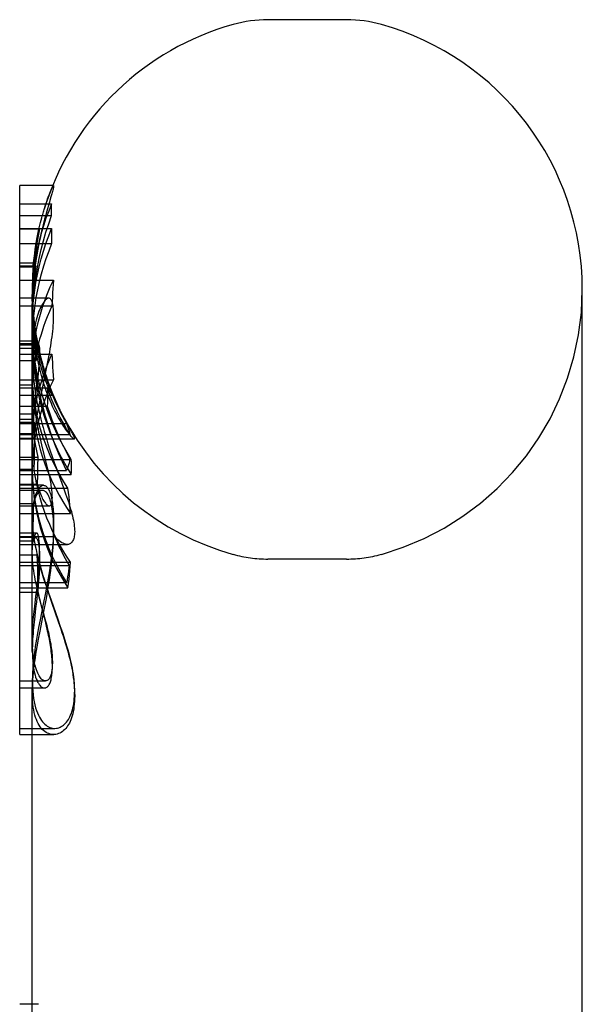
# Model space of a CAD drawing. Header units: inches. Extents: x 0 to 256, y 0 to 165.
# Tile 73 of 88: x 145.191 to 145.817, y 119.858 to 120.954. Entities that reach past the tile are written whole.
import ezdxf

# ---------------------------------------------------------------- set-up
doc = ezdxf.new("R2010")
doc.units = ezdxf.units.IN
doc.header["$LTSCALE"] = 14.05744
doc.header["$MEASUREMENT"] = 0
doc.linetypes.add('HIDDEN', pattern=[0.2, 0.1, -0.1])
doc.layers.get('0').update_dxf_attribs({"linetype": 'CONTINUOUS'})
doc.layers.add('DEFAULT_2', color=8, linetype='HIDDEN')

msp = doc.modelspace()

# ---------------------------------------------------------------- linework, layer by layer
at = {"color": 7, "linetype": 'Continuous'}
for p, q in [((145.5551, 120.9535), (145.4677, 120.9535)), ((145.1914, 120.1584), (145.1914, 120.769)), ((145.2281, 120.769), (145.1914, 120.769)), ((145.1914, 120.7487), (145.227, 120.7487)), ((145.1914, 120.7358), (145.227, 120.7358)), ((145.8174, 118.6785), (145.8174, 120.6535)), ((145.2237, 120.6436), (145.1914, 120.6436)), ((145.222, 120.5692), (145.2235, 120.5767)), ((145.2198, 120.5581), (145.222, 120.5692)), ((145.2168, 120.5434), (145.2198, 120.5581)), ((145.2145, 120.5322), (145.2168, 120.5434)), ((145.213, 120.5246), (145.2145, 120.5322)), ((145.1914, 120.4879), (145.2073, 120.4879)), ((145.2054, 120.43), (145.2054, 120.4879)), ((145.1914, 120.4537), (145.2055, 120.4537)), ((145.2165, 120.43), (145.1914, 120.43)), ((145.2169, 120.43), (145.2165, 120.43)), ((145.2207, 120.308), (145.2222, 120.3164)), ((145.2183, 120.2954), (145.2207, 120.308)), ((145.2141, 120.2732), (145.2183, 120.2954)), ((145.2125, 120.2645), (145.2141, 120.2732)), ((145.2109, 120.2561), (145.2125, 120.2645)), ((145.2054, 119.8489), (145.2054, 120.206)), ((145.1914, 120.1584), (145.2054, 120.1584)), ((145.2054, 119.8583), (145.1914, 119.8583))]:
    msp.add_line(p, q, dxfattribs=at)
for points in [[(145.227, 120.7358), (145.2269, 120.738), (145.2269, 120.7401), (145.2269, 120.7423), (145.2269, 120.7444), (145.2269, 120.7466), (145.227, 120.7487)], [(145.2066, 120.6436), (145.2069, 120.6476), (145.208, 120.6578), (145.2094, 120.668), (145.2111, 120.678), (145.2131, 120.6879), (145.2153, 120.6978), (145.2178, 120.7075), (145.2206, 120.7171), (145.2237, 120.7265), (145.227, 120.7358)], [(145.2292, 120.625), (145.2292, 120.6274), (145.2291, 120.6296), (145.229, 120.6317), (145.2288, 120.6337), (145.2286, 120.6355), (145.2283, 120.6371), (145.2279, 120.6385), (145.2275, 120.6397), (145.2271, 120.6408), (145.2266, 120.6416), (145.2261, 120.6423), (145.2256, 120.6429), (145.225, 120.6433), (145.2244, 120.6436), (145.2237, 120.6436)], [(145.2235, 120.5767), (145.2242, 120.5803), (145.2248, 120.5838), (145.2254, 120.5873), (145.226, 120.5907), (145.2265, 120.5941), (145.227, 120.5974), (145.2275, 120.6006), (145.2279, 120.6039), (145.2282, 120.607), (145.2285, 120.6101), (145.2288, 120.6132), (145.229, 120.6162), (145.2291, 120.6192), (145.2292, 120.6221), (145.2292, 120.625)], [(145.2073, 120.4879), (145.2078, 120.4923), (145.2084, 120.4965), (145.209, 120.5007), (145.2096, 120.5048), (145.2102, 120.5089), (145.2109, 120.5129), (145.2116, 120.5168), (145.2123, 120.5207), (145.213, 120.5246)], [(145.2292, 120.3846), (145.2292, 120.388), (145.2292, 120.3914), (145.229, 120.3946), (145.2289, 120.3978), (145.2287, 120.4009), (145.2284, 120.4039), (145.2281, 120.4067), (145.2277, 120.4093), (145.2273, 120.4118), (145.2268, 120.4141), (145.2263, 120.4162), (145.2258, 120.4181), (145.2252, 120.4199), (145.2246, 120.4216), (145.224, 120.4231), (145.2233, 120.4244), (145.2226, 120.4256), (145.2219, 120.4267), (145.2211, 120.4276), (145.2203, 120.4284), (145.2195, 120.429), (145.2187, 120.4295), (145.2178, 120.4298), (145.2169, 120.43)], [(145.2222, 120.3164), (145.2229, 120.3205), (145.2236, 120.3246), (145.2243, 120.3286), (145.2249, 120.3326), (145.2255, 120.3365), (145.226, 120.3403), (145.2265, 120.3441), (145.227, 120.3479), (145.2274, 120.3517), (145.2278, 120.3554), (145.2281, 120.3592), (145.2284, 120.3629), (145.2287, 120.3667), (145.2289, 120.3704), (145.229, 120.374), (145.2292, 120.3776), (145.2292, 120.3812), (145.2292, 120.3846)], [(145.2054, 120.206), (145.2054, 120.2074), (145.2055, 120.2113), (145.2057, 120.2154), (145.206, 120.2194), (145.2063, 120.2234), (145.2067, 120.2274), (145.2072, 120.2315), (145.2077, 120.2355), (145.2083, 120.2396), (145.2089, 120.2437), (145.2095, 120.2478), (145.2102, 120.2519), (145.2109, 120.2561)]]:
    msp.add_lwpolyline(points, dxfattribs=at)
for centre, radius, start, end in [((145.5114, 120.6535), 0.306, 105.6303, 161.8811), ((145.4677, 120.8098), 0.1437, 90, 105.6303), ((145.5551, 120.8098), 0.1437, 74.3697, 90), ((145.5114, 120.6535), 0.306, 0, 74.3697)]:
    msp.add_arc(centre, radius, start, end, dxfattribs=at)
at = {"layer": 'DEFAULT_2', "color": 8, "linetype": 'HIDDEN'}
for p, q in [((145.2291, 120.769), (145.2281, 120.769)), ((145.2272, 120.7597), (145.2262, 120.7564)), ((145.2224, 120.7433), (145.2209, 120.7378)), ((145.1914, 120.7213), (145.227, 120.7213)), ((145.2135, 120.7206), (145.1914, 120.7206)), ((145.2109, 120.7045), (145.2117, 120.7091)), ((145.2117, 120.7091), (145.2127, 120.7149)), ((145.2127, 120.7149), (145.213, 120.7167)), ((145.1914, 120.7044), (145.227, 120.7044)), ((145.2089, 120.6988), (145.2085, 120.6965)), ((145.2098, 120.6972), (145.2104, 120.701)), ((145.2104, 120.701), (145.2109, 120.7045)), ((145.2082, 120.694), (145.2078, 120.6913)), ((145.1914, 120.683), (145.2069, 120.683)), ((145.1914, 120.6797), (145.2093, 120.6797)), ((145.1914, 120.6785), (145.2065, 120.6785)), ((145.2065, 120.6785), (145.2066, 120.6803)), ((145.2066, 120.6803), (145.2069, 120.683)), ((145.1914, 120.6638), (145.229, 120.6638)), ((145.2054, 120.6535), (145.2054, 120.6432)), ((145.2055, 120.6356), (145.2054, 120.6445)), ((145.2054, 120.6337), (145.2055, 120.6419)), ((145.1914, 120.6354), (145.2273, 120.6354)), ((145.2054, 120.5624), (145.2054, 120.6356)), ((145.2062, 120.6206), (145.2059, 120.6261)), ((145.1914, 120.5964), (145.2106, 120.5964)), ((145.2117, 120.5929), (145.1914, 120.5929)), ((145.1914, 120.5918), (145.2117, 120.5918)), ((145.1914, 120.5881), (145.2098, 120.5881)), ((145.2115, 120.5931), (145.2117, 120.5918)), ((145.1914, 120.5814), (145.2273, 120.5814)), ((145.1914, 120.5744), (145.2098, 120.5744)), ((145.2056, 120.5547), (145.2054, 120.5624)), ((145.2054, 120.4879), (145.2054, 120.5563)), ((145.2115, 120.5559), (145.211, 120.5522)), ((145.2119, 120.5597), (145.2115, 120.5559)), ((145.2123, 120.5638), (145.2119, 120.5597)), ((145.222, 120.5537), (145.2229, 120.5511)), ((145.1914, 120.5531), (145.229, 120.5531)), ((145.1914, 120.5473), (145.2056, 120.5473)), ((145.1914, 120.544), (145.222, 120.544)), ((145.2056, 120.5473), (145.2056, 120.5271)), ((145.211, 120.5522), (145.209, 120.5359)), ((145.2229, 120.5511), (145.2238, 120.5484)), ((145.1914, 120.5358), (145.2277, 120.5358)), ((145.209, 120.5359), (145.2082, 120.5297)), ((145.1914, 120.5238), (145.222, 120.5238)), ((145.2056, 120.5271), (145.2056, 120.4933)), ((145.1914, 120.515), (145.2068, 120.515)), ((145.2068, 120.515), (145.2069, 120.506)), ((145.2396, 120.5131), (145.2383, 120.5155)), ((145.1914, 120.5091), (145.2057, 120.5091)), ((145.1914, 120.5059), (145.2077, 120.5059)), ((145.1914, 120.5043), (145.2435, 120.5043)), ((145.2069, 120.506), (145.2071, 120.4969)), ((145.2078, 120.4923), (145.2077, 120.5059)), ((145.1914, 120.4933), (145.2056, 120.4933)), ((145.1914, 120.4923), (145.2474, 120.4923)), ((145.2071, 120.4969), (145.2073, 120.4879)), ((145.2079, 120.4786), (145.2078, 120.4923)), ((145.2181, 120.4873), (145.2164, 120.4923)), ((145.1914, 120.4873), (145.2522, 120.4873)), ((145.2078, 120.4648), (145.2079, 120.4786)), ((145.1914, 120.467), (145.2115, 120.467)), ((145.2115, 120.467), (145.2114, 120.457)), ((145.2216, 120.4585), (145.2176, 120.4743)), ((145.1914, 120.4644), (145.2488, 120.4644)), ((145.1914, 120.4643), (145.2475, 120.4643)), ((145.2055, 120.4537), (145.2055, 120.463)), ((145.2077, 120.4519), (145.2078, 120.4648)), ((145.2114, 120.457), (145.2112, 120.447)), ((145.1914, 120.4519), (145.2435, 120.4519)), ((145.1914, 120.4475), (145.2488, 120.4475)), ((145.2089, 120.4442), (145.2077, 120.4519)), ((145.2112, 120.447), (145.211, 120.437)), ((145.1914, 120.437), (145.211, 120.437)), ((145.2179, 120.4356), (145.1914, 120.4356)), ((145.1914, 120.4325), (145.245, 120.4325)), ((145.2054, 120.2507), (145.2054, 120.43)), ((145.1914, 120.4154), (145.2069, 120.4154)), ((145.1914, 120.4127), (145.2243, 120.4127)), ((145.2067, 120.4016), (145.2069, 120.4154)), ((145.1914, 120.4041), (145.2481, 120.4041)), ((145.2066, 120.3877), (145.2067, 120.4016)), ((145.2102, 120.3825), (145.1914, 120.3825)), ((145.1914, 120.3785), (145.2301, 120.3785)), ((145.2065, 120.3738), (145.2066, 120.3877)), ((145.209, 120.3774), (145.1914, 120.3774)), ((145.1914, 120.3738), (145.2065, 120.3738)), ((145.1914, 120.3698), (145.2447, 120.3698)), ((145.209, 120.3774), (145.2091, 120.3774)), ((145.1914, 120.3582), (145.2106, 120.3582)), ((145.2106, 120.3582), (145.2111, 120.3443)), ((145.1914, 120.3501), (145.2481, 120.3501)), ((145.1914, 120.3465), (145.2465, 120.3465)), ((145.5551, 120.3535), (145.4677, 120.3535)), ((145.2111, 120.3443), (145.2114, 120.3304)), ((145.1914, 120.3274), (145.2438, 120.3274)), ((145.2107, 120.3216), (145.2112, 120.3264)), ((145.2112, 120.3264), (145.2117, 120.3311)), ((145.2114, 120.3304), (145.2117, 120.3166)), ((145.2223, 120.3199), (145.2197, 120.3274)), ((145.2217, 120.3242), (145.2201, 120.3159)), ((145.1914, 120.3217), (145.245, 120.3217)), ((145.1914, 120.3166), (145.2117, 120.3166)), ((145.2109, 120.3133), (145.2101, 120.3059)), ((145.2114, 120.3181), (145.2109, 120.3133)), ((145.2119, 120.3228), (145.2114, 120.3181)), ((145.2101, 120.3059), (145.2092, 120.2985)), ((145.2183, 120.2911), (145.2142, 120.3071)), ((145.2147, 120.3044), (145.2158, 120.3005)), ((145.2341, 120.2865), (145.2267, 120.3073)), ((145.2269, 120.3057), (145.2344, 120.2841)), ((145.2075, 120.2951), (145.2081, 120.3011)), ((145.2092, 120.2985), (145.2078, 120.2865)), ((145.2158, 120.3005), (145.2178, 120.2931)), ((145.2178, 120.2931), (145.2188, 120.2897)), ((145.2196, 120.2859), (145.2183, 120.2911)), ((145.2078, 120.2865), (145.2072, 120.2803)), ((145.2141, 120.286), (145.2124, 120.2773)), ((145.2188, 120.2897), (145.2202, 120.2845)), ((145.2062, 120.2483), (145.2059, 120.252)), ((145.1914, 120.218), (145.22, 120.218)), ((145.2054, 120.2187), (145.2054, 120.206)), ((145.1914, 120.2102), (145.2189, 120.2102)), ((145.2184, 120.2102), (145.2189, 120.2102)), ((145.1914, 120.1652), (145.2303, 120.1652)), ((145.2303, 120.1652), (145.2307, 120.1652)), ((145.2054, 120.1584), (145.2293, 120.1584)), ((145.2293, 120.1584), (145.2284, 120.1584)), ((145.2122, 119.8583), (145.2054, 119.8583))]:
    msp.add_line(p, q, dxfattribs=at)
for points in [[(145.219, 120.7436), (145.2197, 120.746), (145.2204, 120.7482), (145.2212, 120.7503), (145.2219, 120.7524), (145.2225, 120.7543), (145.2232, 120.7562), (145.2238, 120.7579), (145.2245, 120.7595), (145.225, 120.761), (145.2256, 120.7624)], [(145.2256, 120.7624), (145.2261, 120.7634), (145.2265, 120.7644), (145.2269, 120.7653), (145.2272, 120.7661), (145.2276, 120.7667), (145.2279, 120.7673), (145.2281, 120.7678), (145.2284, 120.7683), (145.2286, 120.7686), (145.2288, 120.7688), (145.2289, 120.769), (145.229, 120.769), (145.2291, 120.769)], [(145.2292, 120.7685), (145.2292, 120.7681), (145.2291, 120.7675), (145.229, 120.7668), (145.2288, 120.7659), (145.2286, 120.7649), (145.2283, 120.7638), (145.228, 120.7626), (145.2276, 120.7612), (145.2272, 120.7597)], [(145.2291, 120.769), (145.2291, 120.769), (145.2292, 120.7689), (145.2292, 120.7688), (145.2292, 120.7685)], [(145.2262, 120.7564), (145.2251, 120.7526), (145.2245, 120.7505), (145.2224, 120.7433)], [(145.227, 120.7487), (145.2237, 120.7407), (145.2206, 120.7326), (145.2178, 120.7243), (145.2153, 120.7159), (145.2131, 120.7075), (145.2111, 120.6989), (145.2094, 120.6903), (145.208, 120.6816), (145.2069, 120.6728), (145.2061, 120.6639), (145.2056, 120.655), (145.2054, 120.6461)], [(145.2166, 120.7355), (145.217, 120.737), (145.2174, 120.7384), (145.2178, 120.7397), (145.2182, 120.7411), (145.2186, 120.7424), (145.219, 120.7436)], [(145.2069, 120.683), (145.2075, 120.6884), (145.2081, 120.6935), (145.2088, 120.6983), (145.2095, 120.7029), (145.2102, 120.7072), (145.211, 120.7112), (145.2117, 120.715), (145.2125, 120.7186), (145.2132, 120.7219), (145.2139, 120.725), (145.2146, 120.7279), (145.2153, 120.7306), (145.216, 120.7332), (145.2166, 120.7355)], [(145.2209, 120.7378), (145.2201, 120.7349), (145.2192, 120.7318), (145.2184, 120.7286), (145.2176, 120.7254), (145.2167, 120.722)], [(145.2054, 120.6139), (145.2054, 120.6171), (145.2057, 120.6259), (145.2062, 120.6348), (145.207, 120.6437), (145.2081, 120.6525), (145.2095, 120.6613), (145.2112, 120.6701), (145.2131, 120.6788), (145.2153, 120.6875), (145.2178, 120.6961), (145.2206, 120.7046), (145.2237, 120.713), (145.227, 120.7213)], [(145.2167, 120.722), (145.2158, 120.7183), (145.2149, 120.7144), (145.2141, 120.7105), (145.2132, 120.7065), (145.2124, 120.7024), (145.2116, 120.6982), (145.2108, 120.694), (145.2101, 120.6896), (145.2094, 120.6852), (145.2088, 120.6806), (145.2081, 120.676), (145.2076, 120.6712), (145.2071, 120.6663), (145.2066, 120.6612), (145.2062, 120.6561), (145.2059, 120.6508), (145.2056, 120.6454), (145.2055, 120.6398)], [(145.2135, 120.7206), (145.2135, 120.7206), (145.2134, 120.7205), (145.2133, 120.7203), (145.2132, 120.72), (145.213, 120.7195), (145.2129, 120.719), (145.2127, 120.7183), (145.2125, 120.7176), (145.2123, 120.7167), (145.2121, 120.7158), (145.2119, 120.7148), (145.2116, 120.7137), (145.2113, 120.7125), (145.2111, 120.7112), (145.2108, 120.7098), (145.2105, 120.7083), (145.2102, 120.7066), (145.2099, 120.7049), (145.2095, 120.703), (145.2092, 120.7009)], [(145.213, 120.7167), (145.2132, 120.7175), (145.2133, 120.7182), (145.2134, 120.7188), (145.2134, 120.7193), (145.2135, 120.7198), (145.2135, 120.7201), (145.2135, 120.7204)], [(145.2135, 120.7204), (145.2135, 120.7205), (145.2135, 120.7206), (145.2135, 120.7206)], [(145.227, 120.7213), (145.2269, 120.7185), (145.2269, 120.7157), (145.2269, 120.7129), (145.2269, 120.7101), (145.2269, 120.7072), (145.227, 120.7044)], [(145.227, 120.7044), (145.2237, 120.6961), (145.2206, 120.6877), (145.2178, 120.6792), (145.2153, 120.6706), (145.2131, 120.6619), (145.2112, 120.6532), (145.2095, 120.6444), (145.2081, 120.6356), (145.207, 120.6268), (145.2062, 120.6179), (145.2057, 120.6091), (145.2054, 120.6002), (145.2054, 120.597)], [(145.2088, 120.691), (145.2091, 120.6931), (145.2094, 120.6952), (145.2098, 120.6972)], [(145.2054, 120.6433), (145.2054, 120.646), (145.2055, 120.6504), (145.2056, 120.6547), (145.2058, 120.6588), (145.206, 120.6626), (145.2062, 120.6664), (145.2065, 120.6699), (145.2068, 120.6733), (145.2071, 120.6766), (145.2075, 120.6797), (145.2078, 120.6827), (145.2081, 120.6856), (145.2085, 120.6884), (145.2088, 120.691)], [(145.2075, 120.6884), (145.2071, 120.6854), (145.2068, 120.682), (145.2065, 120.6785)], [(145.2093, 120.6797), (145.2081, 120.6711), (145.2071, 120.6625), (145.2063, 120.6537), (145.2058, 120.645), (145.2055, 120.6362), (145.2054, 120.629)], [(145.2055, 120.6419), (145.2058, 120.6495), (145.2063, 120.6571), (145.2071, 120.6647), (145.2081, 120.6722), (145.2093, 120.6797)], [(145.2054, 120.5624), (145.2056, 120.5707), (145.206, 120.5787), (145.2067, 120.5866), (145.2077, 120.5946), (145.209, 120.6025), (145.2105, 120.6104), (145.2124, 120.6182), (145.2145, 120.626), (145.2168, 120.6337), (145.2195, 120.6413), (145.2224, 120.6489), (145.2255, 120.6564), (145.229, 120.6638)], [(145.229, 120.6638), (145.2286, 120.6591), (145.2283, 120.6544), (145.228, 120.6496), (145.2278, 120.6449), (145.2275, 120.6402), (145.2273, 120.6354)], [(145.2054, 120.6166), (145.2056, 120.627), (145.2061, 120.6374), (145.2066, 120.6436)], [(145.2237, 120.6436), (145.223, 120.6436), (145.2223, 120.6433), (145.2215, 120.6429), (145.2207, 120.6423), (145.2199, 120.6415), (145.2191, 120.6406), (145.2182, 120.6395), (145.2174, 120.6383), (145.2165, 120.6369)], [(145.2165, 120.6369), (145.2156, 120.6352), (145.2147, 120.6333), (145.2138, 120.6313), (145.2129, 120.6292), (145.2121, 120.6269), (145.2113, 120.6245), (145.2106, 120.622), (145.2099, 120.6193), (145.2092, 120.6165), (145.2086, 120.6135), (145.208, 120.6103), (145.2074, 120.607), (145.2069, 120.6036), (145.2065, 120.5999), (145.2061, 120.5961), (145.2058, 120.5921), (145.2056, 120.588), (145.2055, 120.5837), (145.2054, 120.5791)], [(145.2098, 120.5881), (145.2085, 120.5957), (145.2074, 120.6034), (145.2066, 120.6111), (145.206, 120.6188), (145.2056, 120.6265), (145.2054, 120.6342)], [(145.2054, 120.6337), (145.2055, 120.6283), (145.2056, 120.6223), (145.2059, 120.6163)], [(145.2055, 120.6371), (145.2059, 120.6281), (145.2066, 120.619), (145.2077, 120.61), (145.209, 120.6009), (145.2106, 120.5919), (145.2126, 120.5829), (145.2148, 120.5739), (145.2174, 120.5649), (145.2202, 120.556), (145.2234, 120.5472), (145.2268, 120.5384), (145.2306, 120.5297), (145.2346, 120.5211), (145.2389, 120.5127), (145.2435, 120.5043)], [(145.2059, 120.6261), (145.2056, 120.6314), (145.2055, 120.6356)], [(145.2273, 120.6354), (145.2245, 120.629), (145.222, 120.623), (145.2198, 120.6174), (145.2179, 120.6121), (145.2163, 120.6071), (145.2148, 120.6024), (145.2136, 120.598), (145.2124, 120.5938), (145.2115, 120.5897), (145.2106, 120.5858), (145.2098, 120.5819), (145.209, 120.5781), (145.2084, 120.5743), (145.2078, 120.5705), (145.2073, 120.5666), (145.2068, 120.5628), (145.2064, 120.5589), (145.2061, 120.555), (145.2058, 120.5512), (145.2056, 120.5473)], [(145.2054, 120.6274), (145.2056, 120.6186), (145.206, 120.6097), (145.2066, 120.6009), (145.2074, 120.592), (145.2085, 120.5832), (145.2098, 120.5744)], [(145.2093, 120.5949), (145.2086, 120.5995), (145.2079, 120.6044), (145.2073, 120.6096), (145.2067, 120.615), (145.2062, 120.6206)], [(145.2435, 120.4519), (145.2389, 120.4616), (145.2346, 120.4714), (145.2306, 120.4814), (145.2268, 120.4915), (145.2234, 120.5017), (145.2202, 120.512), (145.2174, 120.5223), (145.2148, 120.5327), (145.2126, 120.5432), (145.2106, 120.5537), (145.209, 120.5642), (145.2077, 120.5747), (145.2066, 120.5852), (145.2059, 120.5957), (145.2055, 120.6062), (145.2054, 120.6148)], [(145.2064, 120.5904), (145.2058, 120.5993), (145.2055, 120.6082)], [(145.2059, 120.6163), (145.2063, 120.61), (145.2068, 120.6039), (145.2075, 120.5981), (145.2082, 120.5925), (145.209, 120.587), (145.2099, 120.5817), (145.2109, 120.5766), (145.2119, 120.5716), (145.213, 120.5668), (145.2142, 120.5621), (145.2154, 120.5576), (145.2166, 120.5532), (145.2179, 120.549), (145.2193, 120.545), (145.2206, 120.5411), (145.222, 120.5373), (145.2234, 120.5337), (145.2248, 120.5303), (145.2263, 120.5269), (145.2277, 120.5238), (145.2292, 120.5207), (145.2307, 120.5177)], [(145.2054, 120.597), (145.2055, 120.5913), (145.2058, 120.5824), (145.2064, 120.5735), (145.2073, 120.5646), (145.2085, 120.5558), (145.21, 120.547), (145.2117, 120.5383), (145.2137, 120.5296), (145.216, 120.521), (145.2186, 120.5124), (145.2215, 120.5039), (145.2246, 120.4955), (145.228, 120.4873), (145.2316, 120.4791), (145.2355, 120.471), (145.2397, 120.463), (145.2441, 120.4552), (145.2488, 120.4475)], [(145.2054, 120.5563), (145.2054, 120.5589), (145.2055, 120.562), (145.2056, 120.5649), (145.2058, 120.5677), (145.206, 120.5703), (145.2062, 120.5728), (145.2064, 120.5751), (145.2067, 120.5772), (145.207, 120.5793), (145.2073, 120.5812), (145.2077, 120.5829), (145.208, 120.5846), (145.2084, 120.5861), (145.2088, 120.5875)], [(145.2358, 120.4873), (145.2316, 120.4959), (145.228, 120.5041), (145.2246, 120.5124), (145.2215, 120.5208), (145.2186, 120.5293), (145.216, 120.5379), (145.2137, 120.5465), (145.2117, 120.5552), (145.21, 120.5639), (145.2085, 120.5727), (145.2073, 120.5815), (145.2064, 120.5904)], [(145.2088, 120.5875), (145.2091, 120.5884), (145.2094, 120.5893), (145.2097, 120.5902), (145.21, 120.5909), (145.2103, 120.5915), (145.2106, 120.592), (145.2109, 120.5924), (145.2112, 120.5927), (145.2114, 120.5929), (145.2117, 120.5929), (145.2117, 120.5929)], [(145.219, 120.5554), (145.2183, 120.5575), (145.2176, 120.5597), (145.2169, 120.5621), (145.2161, 120.5645), (145.2154, 120.5671), (145.2146, 120.5699), (145.2139, 120.5728), (145.2131, 120.5759), (145.2123, 120.5792), (145.2116, 120.5828), (145.2108, 120.5866), (145.21, 120.5906), (145.2093, 120.5949)], [(145.2098, 120.5744), (145.2099, 120.5766), (145.2099, 120.5789), (145.2099, 120.5812), (145.2099, 120.5835), (145.2099, 120.5858), (145.2098, 120.5881)], [(145.2194, 120.5615), (145.218, 120.566), (145.2167, 120.5707), (145.2153, 120.5755), (145.2141, 120.5805), (145.2129, 120.5856), (145.2117, 120.5909), (145.2106, 120.5964)], [(145.2106, 120.5964), (145.2109, 120.5956), (145.2111, 120.5949), (145.2112, 120.5941), (145.2114, 120.5933), (145.2115, 120.5931)], [(145.2117, 120.5929), (145.2119, 120.5929), (145.2121, 120.5928), (145.2124, 120.5925), (145.2125, 120.5922), (145.2127, 120.5918), (145.2129, 120.5912), (145.213, 120.5906), (145.2132, 120.5898), (145.2133, 120.589), (145.2134, 120.588), (145.2134, 120.5869), (145.2135, 120.5857), (145.2135, 120.5844), (145.2135, 120.5831)], [(145.2117, 120.5918), (145.2122, 120.5894), (145.2127, 120.5871), (145.2132, 120.5848), (145.2137, 120.5826), (145.2142, 120.5805), (145.2147, 120.5784), (145.2153, 120.5764), (145.2158, 120.5744), (145.2163, 120.5725), (145.2168, 120.5706), (145.2173, 120.5688), (145.2178, 120.5671), (145.2183, 120.5654), (145.2188, 120.5638), (145.2192, 120.5623), (145.2197, 120.5608), (145.2206, 120.5578)], [(145.2054, 120.5791), (145.2055, 120.5744), (145.2056, 120.5695), (145.2059, 120.5644)], [(145.2056, 120.4933), (145.2058, 120.4972), (145.2061, 120.501), (145.2064, 120.5049), (145.2068, 120.5088), (145.2073, 120.5126), (145.2078, 120.5165), (145.2084, 120.5203), (145.209, 120.5241), (145.2098, 120.5279), (145.2106, 120.5318), (145.2114, 120.5357), (145.2124, 120.5398), (145.2136, 120.544), (145.2148, 120.5484), (145.2163, 120.5531), (145.2179, 120.5581), (145.2198, 120.5633), (145.222, 120.569), (145.2245, 120.575), (145.2273, 120.5814)], [(145.2135, 120.5831), (145.2135, 120.5817), (145.2135, 120.5801), (145.2134, 120.5786), (145.2134, 120.5769), (145.2133, 120.5752), (145.2132, 120.5735), (145.213, 120.5716), (145.2129, 120.5698), (145.2127, 120.5678), (145.2125, 120.5659), (145.2123, 120.5638)], [(145.2273, 120.5814), (145.2275, 120.5767), (145.2278, 120.5719), (145.228, 120.5672), (145.2283, 120.5625), (145.2286, 120.5578), (145.229, 120.5531)], [(145.2059, 120.5644), (145.2063, 120.5591), (145.2068, 120.5538), (145.2074, 120.5486), (145.2081, 120.5435), (145.2088, 120.5385), (145.2097, 120.5335), (145.2106, 120.5286), (145.2116, 120.5237), (145.2127, 120.5189), (145.2138, 120.5141), (145.215, 120.5093), (145.2162, 120.5046), (145.2174, 120.5), (145.2187, 120.4954), (145.2201, 120.4908), (145.2215, 120.4863), (145.2229, 120.4818), (145.2243, 120.4774), (145.2258, 120.4729), (145.2273, 120.4686), (145.2288, 120.4642), (145.2303, 120.4599)], [(145.206, 120.5402), (145.2058, 120.5443), (145.2056, 120.5483), (145.2055, 120.552), (145.2054, 120.5555)], [(145.2164, 120.4923), (145.2143, 120.4993), (145.2122, 120.5071), (145.2104, 120.5149), (145.2089, 120.5228), (145.2076, 120.5308), (145.2067, 120.5387), (145.206, 120.5467), (145.2056, 120.5547)], [(145.2277, 120.5358), (145.2276, 120.5358), (145.2275, 120.5359), (145.2274, 120.5361), (145.2272, 120.5363), (145.2269, 120.5367), (145.2267, 120.5371), (145.2264, 120.5376), (145.2261, 120.5382), (145.2258, 120.5388), (145.2254, 120.5396), (145.225, 120.5404), (145.2246, 120.5413), (145.2241, 120.5423), (145.2237, 120.5434), (145.2231, 120.5446), (145.2226, 120.5459), (145.2221, 120.5472), (145.2215, 120.5487), (145.2209, 120.5503), (145.2203, 120.5519), (145.2197, 120.5536), (145.219, 120.5554)], [(145.2194, 120.5615), (145.2211, 120.5564), (145.222, 120.5537)], [(145.2356, 120.521), (145.2341, 120.524), (145.2327, 120.5272), (145.2312, 120.5305), (145.2297, 120.534), (145.2282, 120.5375), (145.2267, 120.5411), (145.2252, 120.5449), (145.2237, 120.5489), (145.2223, 120.5529), (145.2208, 120.5572)], [(145.229, 120.5531), (145.2255, 120.5457), (145.2224, 120.5382), (145.2195, 120.5306), (145.2168, 120.5229), (145.2144, 120.5152), (145.2123, 120.5074), (145.2105, 120.4996), (145.209, 120.4917), (145.2077, 120.4838), (145.2067, 120.4758), (145.206, 120.4679), (145.2056, 120.4599), (145.2054, 120.4517)], [(145.222, 120.544), (145.2222, 120.5406), (145.2224, 120.5373), (145.2225, 120.5339), (145.2224, 120.5305), (145.2223, 120.5272), (145.222, 120.5238)], [(145.2474, 120.4923), (145.2436, 120.4985), (145.24, 120.5048), (145.2366, 120.5111), (145.2333, 120.5176), (145.2302, 120.5241), (145.2273, 120.5307), (145.2245, 120.5373), (145.222, 120.544)], [(145.2238, 120.5484), (145.2262, 120.5413), (145.2266, 120.5404), (145.2268, 120.5395), (145.2271, 120.5388), (145.2273, 120.5381), (145.2275, 120.5375), (145.2276, 120.537), (145.2277, 120.5366), (145.2277, 120.5363), (145.2278, 120.5361)], [(145.2176, 120.4743), (145.2161, 120.4808), (145.2153, 120.4841), (145.2145, 120.4875), (145.2137, 120.4909), (145.2129, 120.4945), (145.2122, 120.4981), (145.2114, 120.5018), (145.2107, 120.5056), (145.21, 120.5095), (145.2093, 120.5135), (145.2086, 120.5177), (145.208, 120.522), (145.2074, 120.5264), (145.2069, 120.5309), (145.2064, 120.5355), (145.206, 120.5402)], [(145.2278, 120.5361), (145.2278, 120.5359), (145.2277, 120.5358), (145.2277, 120.5358)], [(145.2082, 120.5297), (145.2079, 120.5263), (145.2075, 120.5227), (145.2071, 120.5189), (145.2068, 120.515)], [(145.222, 120.5238), (145.2246, 120.5161), (145.2273, 120.5085), (145.2303, 120.5009), (145.2334, 120.4934), (145.2366, 120.486), (145.2401, 120.4787), (145.2437, 120.4715), (145.2475, 120.4643)], [(145.2383, 120.5155), (145.237, 120.5182), (145.2363, 120.5196), (145.2356, 120.521)], [(145.2307, 120.5177), (145.2322, 120.5149), (145.2336, 120.5121), (145.235, 120.5096), (145.2364, 120.5073), (145.2377, 120.5051), (145.239, 120.503), (145.2402, 120.5012), (145.2414, 120.4994), (145.2425, 120.4978), (145.2436, 120.4963), (145.2446, 120.495), (145.2456, 120.4937), (145.2465, 120.4926), (145.2473, 120.4916), (145.2481, 120.4907), (145.2489, 120.4899), (145.2495, 120.4892), (145.2502, 120.4886), (145.2507, 120.4881), (145.2512, 120.4878), (145.2516, 120.4875), (145.2519, 120.4873), (145.2522, 120.4873)], [(145.246, 120.5011), (145.2441, 120.5046), (145.243, 120.5065), (145.2419, 120.5085), (145.2408, 120.5107), (145.2396, 120.5131)], [(145.2055, 120.463), (145.2056, 120.4814), (145.2057, 120.5091)], [(145.2057, 120.5091), (145.2061, 120.5021), (145.2068, 120.495), (145.2076, 120.488), (145.2087, 120.481), (145.21, 120.474), (145.2115, 120.467)], [(145.2077, 120.5059), (145.2089, 120.4982), (145.2104, 120.4906), (145.2122, 120.483), (145.2142, 120.4755), (145.2165, 120.468), (145.219, 120.4605), (145.2218, 120.4532), (145.2248, 120.4459), (145.2281, 120.4387), (145.2316, 120.4316), (145.2354, 120.4246), (145.2394, 120.4176), (145.2436, 120.4108), (145.2481, 120.4041)], [(145.2435, 120.5043), (145.2443, 120.5023), (145.2451, 120.5003), (145.2457, 120.4982), (145.2463, 120.4962), (145.2469, 120.4942), (145.2474, 120.4923)], [(145.2477, 120.4981), (145.2468, 120.4995), (145.246, 120.5011)], [(145.2526, 120.4878), (145.2525, 120.4881), (145.2524, 120.4886), (145.2522, 120.4891), (145.252, 120.4897), (145.2517, 120.4904), (145.2513, 120.4912), (145.2508, 120.4921), (145.2503, 120.4931), (145.2497, 120.4942), (145.2491, 120.4954), (145.2477, 120.4981)], [(145.2522, 120.4873), (145.2524, 120.4873), (145.2525, 120.4875), (145.2526, 120.4878)], [(145.2364, 120.4466), (145.2325, 120.4539), (145.2288, 120.4613), (145.2253, 120.4687), (145.2222, 120.4762), (145.2193, 120.4839), (145.2181, 120.4873)], [(145.2488, 120.4644), (145.2441, 120.4721), (145.2397, 120.4799), (145.2358, 120.4873)], [(145.2278, 120.4221), (145.2277, 120.4236), (145.2277, 120.4251), (145.2276, 120.4266), (145.2275, 120.4282), (145.2273, 120.4299), (145.2271, 120.4317), (145.2269, 120.4335), (145.2266, 120.4353), (145.2263, 120.4371), (145.2259, 120.439), (145.2256, 120.4409), (145.2252, 120.4429), (145.2248, 120.4449), (145.2243, 120.447), (145.2238, 120.4492), (145.2233, 120.4514), (145.2228, 120.4537), (145.2216, 120.4585)], [(145.2303, 120.4599), (145.2319, 120.4555), (145.2334, 120.4513)], [(145.2475, 120.4643), (145.247, 120.4623), (145.2464, 120.4602), (145.2458, 120.4582), (145.2451, 120.4561), (145.2443, 120.454), (145.2435, 120.4519)], [(145.2488, 120.4475), (145.2489, 120.4503), (145.249, 120.4531), (145.2491, 120.4559), (145.249, 120.4587), (145.2489, 120.4616), (145.2488, 120.4644)], [(145.2054, 120.4517), (145.2056, 120.4439), (145.206, 120.4359), (145.2067, 120.428), (145.2076, 120.42), (145.2089, 120.4121), (145.2104, 120.4042), (145.2122, 120.3963), (145.2143, 120.3885), (145.2167, 120.3808), (145.2193, 120.3731), (145.2222, 120.3655), (145.2254, 120.358), (145.2288, 120.3505), (145.2325, 120.3432), (145.2364, 120.3359), (145.2406, 120.3288), (145.245, 120.3217)], [(145.2438, 120.3274), (145.2394, 120.3347), (145.2352, 120.3421), (145.2313, 120.3496), (145.2276, 120.3572), (145.2243, 120.3649), (145.2212, 120.3727), (145.2183, 120.3806), (145.2158, 120.3886), (145.2135, 120.3966), (145.2115, 120.4046), (145.2098, 120.4127), (145.2083, 120.4209), (145.2072, 120.4291), (145.2063, 120.4373), (145.2057, 120.4455), (145.2055, 120.4537)], [(145.2122, 120.429), (145.2104, 120.4366), (145.2089, 120.4442)], [(145.2334, 120.4513), (145.2402, 120.4327), (145.2414, 120.4294), (145.2425, 120.4262), (145.2436, 120.4231), (145.2446, 120.4201), (145.2456, 120.4172), (145.2465, 120.4144), (145.2474, 120.4117), (145.2481, 120.4091), (145.2489, 120.4065), (145.2495, 120.404), (145.2501, 120.4015), (145.2507, 120.3991), (145.2512, 120.3968), (145.2516, 120.3945), (145.2519, 120.3923), (145.2522, 120.3901), (145.2524, 120.388), (145.2525, 120.386), (145.2526, 120.3839)], [(145.245, 120.4325), (145.2406, 120.4395), (145.2364, 120.4466)], [(145.2069, 120.4154), (145.2075, 120.4182), (145.2081, 120.4208), (145.2088, 120.4232), (145.2095, 120.4253), (145.2102, 120.4272), (145.211, 120.4289), (145.2117, 120.4303), (145.2125, 120.4315), (145.2132, 120.4326), (145.2139, 120.4335), (145.2146, 120.4342), (145.2153, 120.4347), (145.216, 120.4351), (145.2166, 120.4354)], [(145.211, 120.437), (145.2116, 120.4345), (145.2124, 120.4321), (145.2131, 120.43), (145.2138, 120.4279), (145.2145, 120.4261), (145.2152, 120.4244), (145.2159, 120.4228), (145.2166, 120.4213), (145.2173, 120.42), (145.218, 120.4188), (145.2186, 120.4177), (145.2193, 120.4167), (145.22, 120.4159), (145.2206, 120.4151), (145.2212, 120.4144), (145.2219, 120.4139)], [(145.2166, 120.4354), (145.2173, 120.4356), (145.2179, 120.4356)], [(145.2179, 120.4356), (145.2181, 120.4356), (145.2188, 120.4355), (145.2195, 120.4353), (145.2202, 120.4349), (145.2208, 120.4345), (145.2215, 120.4339), (145.2221, 120.4332), (145.2227, 120.4323), (145.2233, 120.4314), (145.2239, 120.4303), (145.2245, 120.429), (145.2251, 120.4276), (145.2256, 120.4261)], [(145.2165, 120.43), (145.216, 120.4299), (145.2151, 120.4298), (145.2142, 120.4294), (145.2134, 120.4289), (145.2125, 120.4282), (145.2117, 120.4273), (145.211, 120.4263), (145.2102, 120.4251), (145.2095, 120.4238), (145.2089, 120.4222), (145.2082, 120.4205), (145.2077, 120.4186), (145.2071, 120.4166), (145.2067, 120.4143), (145.2063, 120.4119), (145.2059, 120.4092), (145.2057, 120.4064), (145.2055, 120.4033), (145.2054, 120.4001), (145.2054, 120.3992)], [(145.2218, 120.3992), (145.219, 120.4066), (145.2165, 120.414), (145.2142, 120.4215), (145.2122, 120.429)], [(145.2243, 120.4127), (145.2246, 120.4128), (145.225, 120.4129), (145.2254, 120.413), (145.2257, 120.4133), (145.2261, 120.4137), (145.2264, 120.4141), (145.2266, 120.4146), (145.2269, 120.4151), (145.2271, 120.4158), (145.2272, 120.4165), (145.2274, 120.4173), (145.2275, 120.4182), (145.2276, 120.4191), (145.2277, 120.4201), (145.2277, 120.4211), (145.2278, 120.4221)], [(145.2256, 120.4261), (145.2261, 120.4246), (145.2265, 120.423), (145.2269, 120.4214), (145.2272, 120.4196), (145.2276, 120.4178), (145.2279, 120.4158), (145.2281, 120.4138), (145.2284, 120.4118), (145.2286, 120.4096), (145.2288, 120.4074), (145.2289, 120.4051), (145.229, 120.4028), (145.2291, 120.4003), (145.2292, 120.3978), (145.2292, 120.3951), (145.2292, 120.3924)], [(145.2481, 120.4041), (145.2477, 120.4088), (145.2473, 120.4135), (145.2468, 120.4182), (145.2463, 120.4229), (145.2457, 120.4277), (145.245, 120.4325)], [(145.2219, 120.4139), (145.2225, 120.4134), (145.2231, 120.4131), (145.2236, 120.4129), (145.2241, 120.4128), (145.2243, 120.4127)], [(145.2054, 120.3992), (145.2054, 120.3966), (145.2056, 120.3929), (145.2058, 120.389)], [(145.2058, 120.389), (145.2062, 120.385), (145.2067, 120.3808), (145.2073, 120.3767), (145.208, 120.3725), (145.2088, 120.3683), (145.2097, 120.3641), (145.2106, 120.3599), (145.2116, 120.3558), (145.2126, 120.3517), (145.2137, 120.3476), (145.2149, 120.3435), (145.2161, 120.3394), (145.2173, 120.3353), (145.2185, 120.3312), (145.2198, 120.3271), (145.2212, 120.3229), (145.2226, 120.3186), (145.224, 120.3144), (145.2269, 120.3057)], [(145.2292, 120.3924), (145.2292, 120.3889), (145.2291, 120.3854), (145.229, 120.3817), (145.2288, 120.3781), (145.2286, 120.3743), (145.2283, 120.3706), (145.228, 120.3668), (145.2276, 120.363), (145.2272, 120.3593), (145.2267, 120.3555), (145.2262, 120.3518), (145.2257, 120.348), (145.2251, 120.3442), (145.2245, 120.3403), (145.2238, 120.3364), (145.2231, 120.3324), (145.2224, 120.3283), (145.2217, 120.3242)], [(145.2394, 120.3636), (145.2354, 120.3706), (145.2316, 120.3776), (145.2281, 120.3847), (145.2248, 120.3919), (145.2218, 120.3992)], [(145.2102, 120.3825), (145.2099, 120.3824), (145.2095, 120.3822), (145.2092, 120.3819), (145.2089, 120.3815), (145.2085, 120.3809), (145.2082, 120.3802), (145.2078, 120.3793), (145.2075, 120.3782), (145.2071, 120.3769), (145.2068, 120.3755), (145.2065, 120.3738)], [(145.2135, 120.3616), (145.2135, 120.3636), (145.2135, 120.3656), (145.2135, 120.3675), (145.2134, 120.3694), (145.2133, 120.3711), (145.2132, 120.3728), (145.213, 120.3743), (145.2129, 120.3757), (145.2127, 120.3769), (145.2125, 120.378), (145.2123, 120.3789), (145.2121, 120.3798), (145.2119, 120.3805), (145.2116, 120.3811), (145.2113, 120.3816), (145.2111, 120.382), (145.2108, 120.3823), (145.2105, 120.3824), (145.2102, 120.3825)], [(145.2301, 120.3785), (145.2326, 120.373), (145.2351, 120.3676), (145.2378, 120.3623), (145.2406, 120.3569), (145.2435, 120.3517), (145.2465, 120.3465)], [(145.2447, 120.3698), (145.2443, 120.3698), (145.2433, 120.3699), (145.2423, 120.3702), (145.2411, 120.3706), (145.2399, 120.3711), (145.2385, 120.3718), (145.237, 120.3727), (145.2354, 120.3738), (145.2337, 120.3751), (145.232, 120.3767), (145.2301, 120.3785)], [(145.2526, 120.3839), (145.2525, 120.3823), (145.2524, 120.3807), (145.2522, 120.3792), (145.252, 120.3778), (145.2516, 120.3766), (145.2512, 120.3754), (145.2507, 120.3743), (145.2502, 120.3733), (145.2495, 120.3724), (145.2488, 120.3716), (145.248, 120.371), (145.2472, 120.3704)], [(145.2054, 120.3605), (145.2054, 120.3623), (145.2055, 120.3646), (145.2056, 120.3666), (145.2058, 120.3684), (145.206, 120.37), (145.2062, 120.3714), (145.2065, 120.3727), (145.2067, 120.3738), (145.207, 120.3747), (145.2073, 120.3755), (145.2076, 120.3761), (145.2079, 120.3766), (145.2082, 120.377), (145.2085, 120.3773), (145.2088, 120.3774), (145.209, 120.3774)], [(145.2091, 120.3774), (145.2094, 120.3774), (145.2097, 120.3772), (145.21, 120.377), (145.2103, 120.3767), (145.2106, 120.3763), (145.2108, 120.3758), (145.2111, 120.3752), (145.2114, 120.3745), (145.2116, 120.3738), (145.2118, 120.373), (145.2121, 120.3721), (145.2123, 120.3711), (145.2125, 120.37), (145.2126, 120.3689), (145.2128, 120.3677), (145.213, 120.3663), (145.2131, 120.3649), (145.2132, 120.3635), (145.2133, 120.3619), (145.2134, 120.3602), (145.2134, 120.3585), (145.2135, 120.3567), (145.2135, 120.3548), (145.2135, 120.3529)], [(145.2472, 120.3704), (145.2466, 120.3701), (145.2459, 120.3699), (145.2451, 120.3698), (145.2447, 120.3698)], [(145.2062, 120.3475), (145.2058, 120.351), (145.2056, 120.3542), (145.2055, 120.3572), (145.2054, 120.3599)], [(145.2197, 120.3274), (145.2194, 120.3283), (145.218, 120.3326), (145.2167, 120.3368), (145.2153, 120.3411), (145.2141, 120.3453), (145.2129, 120.3496), (145.2117, 120.3539), (145.2106, 120.3582)], [(145.2117, 120.3311), (145.2119, 120.3334), (145.2122, 120.3356), (145.2124, 120.3378), (145.2126, 120.34), (145.2127, 120.3422), (145.2129, 120.3444), (145.213, 120.3466), (145.2132, 120.3488), (145.2133, 120.351), (145.2134, 120.3532), (145.2134, 120.3554), (145.2135, 120.3575), (145.2135, 120.3596), (145.2135, 120.3616)], [(145.2481, 120.3501), (145.2436, 120.3568), (145.2394, 120.3636)], [(145.2142, 120.3071), (145.2129, 120.3126), (145.2122, 120.3155), (145.2115, 120.3184), (145.2108, 120.3214), (145.2101, 120.3244), (145.2094, 120.3276), (145.2088, 120.3308), (145.2082, 120.334), (145.2076, 120.3373), (145.207, 120.3407), (145.2066, 120.3441), (145.2062, 120.3475)], [(145.2135, 120.3529), (145.2135, 120.3509), (145.2135, 120.3489), (145.2135, 120.3469), (145.2134, 120.3448), (145.2133, 120.3427), (145.2132, 120.3406), (145.2131, 120.3384), (145.213, 120.3362), (145.2128, 120.3341), (145.2127, 120.3318), (145.2125, 120.3296), (145.2123, 120.3274), (145.2121, 120.3251), (145.2119, 120.3228)], [(145.2465, 120.3465), (145.2461, 120.3433), (145.2457, 120.3402), (145.2453, 120.337), (145.2448, 120.3338), (145.2443, 120.3306), (145.2438, 120.3274)], [(145.245, 120.3217), (145.2457, 120.3265), (145.2463, 120.3313), (145.2468, 120.336), (145.2473, 120.3407), (145.2477, 120.3454), (145.2481, 120.3501)], [(145.2081, 120.3011), (145.2094, 120.3118), (145.2107, 120.3216)], [(145.2117, 120.3166), (145.2122, 120.3145), (145.2127, 120.3124), (145.2132, 120.3103), (145.2137, 120.3083), (145.2147, 120.3044)], [(145.2201, 120.3159), (145.2176, 120.3035), (145.2141, 120.286)], [(145.2267, 120.3073), (145.2237, 120.3157), (145.2223, 120.3199)], [(145.2054, 120.2641), (145.2054, 120.2661), (145.2055, 120.2695), (145.2056, 120.2729), (145.2058, 120.2762), (145.206, 120.2794), (145.2062, 120.2826), (145.2065, 120.2858), (145.2068, 120.2889), (145.2071, 120.292), (145.2075, 120.2951)], [(145.2072, 120.2803), (145.2069, 120.2772), (145.2066, 120.2741), (145.2063, 120.2709), (145.206, 120.2676), (145.2058, 120.2643), (145.2056, 120.261), (145.2055, 120.2576), (145.2054, 120.2542), (145.2054, 120.252)], [(145.2278, 120.2343), (145.2278, 120.2362), (145.2277, 120.2382), (145.2276, 120.2402), (145.2275, 120.2423), (145.2273, 120.2444), (145.2271, 120.2465), (145.2269, 120.2487), (145.2266, 120.2508), (145.2264, 120.253), (145.226, 120.2552), (145.2257, 120.2574), (145.2253, 120.2596), (145.2249, 120.2618), (145.2245, 120.264), (145.2241, 120.2663), (145.2236, 120.2686), (145.2231, 120.271), (145.2225, 120.2734), (145.222, 120.2759), (145.2214, 120.2784), (145.2208, 120.2809), (145.2196, 120.2859)], [(145.2202, 120.2845), (145.2211, 120.2811), (145.2215, 120.2794), (145.222, 120.2776), (145.2224, 120.2758), (145.2229, 120.2741), (145.2233, 120.2723)], [(145.2526, 120.2073), (145.2525, 120.2102), (145.2524, 120.2131), (145.2522, 120.2162), (145.2519, 120.2193), (145.2516, 120.2224), (145.2512, 120.2256), (145.2507, 120.2289), (145.2501, 120.2321), (145.2495, 120.2354), (145.2488, 120.2387), (145.248, 120.242), (145.2472, 120.2453), (145.2463, 120.2487), (145.2454, 120.2522), (145.2444, 120.2557), (145.2433, 120.2592), (145.2422, 120.2629), (145.241, 120.2666), (145.2397, 120.2704), (145.2384, 120.2743), (145.237, 120.2783), (145.2341, 120.2865)], [(145.2344, 120.2841), (145.2372, 120.2759), (145.2385, 120.2719), (145.2397, 120.2681), (145.2409, 120.2643), (145.2421, 120.2605), (145.2432, 120.2569), (145.2442, 120.2532), (145.2452, 120.2496), (145.2462, 120.2461), (145.2471, 120.2425), (145.2479, 120.2391), (145.2487, 120.2356), (145.2494, 120.2322), (145.25, 120.2287), (145.2506, 120.2253), (145.2511, 120.2219), (145.2515, 120.2185), (145.2519, 120.2151), (145.2522, 120.2117), (145.2524, 120.2083), (145.2525, 120.2049), (145.2526, 120.2015)], [(145.2124, 120.2773), (145.2116, 120.273), (145.2108, 120.2688), (145.2101, 120.2645), (145.2094, 120.2604), (145.2088, 120.2562), (145.2081, 120.252), (145.2076, 120.2478), (145.2071, 120.2437), (145.2066, 120.2395), (145.2062, 120.2354), (145.2059, 120.2313), (145.2056, 120.2272), (145.2055, 120.2231), (145.2054, 120.2187)], [(145.2233, 120.2723), (145.2238, 120.2701), (145.2242, 120.2679), (145.2247, 120.2657), (145.2251, 120.2636), (145.2255, 120.2615), (145.2259, 120.2593), (145.2262, 120.2572), (145.2266, 120.2551), (145.2268, 120.2531), (145.2271, 120.251), (145.2273, 120.249), (145.2275, 120.247), (145.2276, 120.245), (145.2277, 120.2431), (145.2277, 120.2413), (145.2278, 120.2395)], [(145.2059, 120.252), (145.2056, 120.2556), (145.2055, 120.2591), (145.2054, 120.2627)], [(145.2054, 120.2507), (145.2055, 120.2472), (145.2057, 120.2436), (145.2059, 120.2399)], [(145.219, 120.2181), (145.2183, 120.2183), (145.2176, 120.2187), (145.2169, 120.2191), (145.2161, 120.2197), (145.2154, 120.2205), (145.2146, 120.2213), (145.2139, 120.2224), (145.2131, 120.2236), (145.2123, 120.225), (145.2116, 120.2266), (145.2108, 120.2284), (145.21, 120.2304), (145.2093, 120.2327), (145.2086, 120.2353), (145.2079, 120.2381), (145.2073, 120.2413), (145.2067, 120.2446), (145.2062, 120.2483)], [(145.2059, 120.2399), (145.2063, 120.2363), (145.2067, 120.233), (145.2073, 120.2299), (145.2079, 120.2271), (145.2085, 120.2246), (145.2092, 120.2223), (145.2099, 120.2202), (145.2107, 120.2184), (145.2114, 120.2168), (145.2122, 120.2154), (145.213, 120.2142), (145.2137, 120.2132), (145.2145, 120.2123), (145.2153, 120.2116), (145.2161, 120.211), (145.2169, 120.2106), (145.2177, 120.2103), (145.2184, 120.2102)], [(145.2278, 120.2395), (145.2278, 120.2376), (145.2277, 120.2359), (145.2276, 120.2342), (145.2275, 120.2326), (145.2274, 120.231), (145.2272, 120.2296), (145.2269, 120.2282), (145.2267, 120.2269), (145.2264, 120.2257), (145.2261, 120.2246), (145.2258, 120.2236), (145.2254, 120.2227), (145.225, 120.2219), (145.2246, 120.2211), (145.2241, 120.2204), (145.2237, 120.2198), (145.2231, 120.2193), (145.2226, 120.2189), (145.2221, 120.2185), (145.2215, 120.2183), (145.2209, 120.2181), (145.2203, 120.218), (145.22, 120.218)], [(145.2189, 120.2102), (145.2191, 120.2102), (145.2197, 120.2103), (145.2204, 120.2104), (145.221, 120.2107), (145.2216, 120.211), (145.2222, 120.2115), (145.2228, 120.212), (145.2233, 120.2127), (145.2238, 120.2134), (145.2243, 120.2141), (145.2248, 120.215), (145.2252, 120.216), (145.2256, 120.217), (145.2259, 120.2181), (145.2263, 120.2193), (145.2266, 120.2207), (145.2269, 120.2221), (145.2271, 120.2236), (145.2273, 120.2252), (145.2275, 120.2269), (145.2276, 120.2286), (145.2277, 120.2305), (145.2278, 120.2323), (145.2278, 120.2343)], [(145.2054, 120.2187), (145.2055, 120.2149), (145.2056, 120.2108), (145.2059, 120.2068)], [(145.22, 120.218), (145.2197, 120.218), (145.219, 120.2181)], [(145.2056, 120.1994), (145.2054, 120.2034), (145.2054, 120.206)], [(145.2059, 120.2068), (145.2063, 120.2026), (145.2069, 120.1986), (145.2076, 120.1949), (145.2083, 120.1914), (145.2092, 120.1882), (145.2102, 120.1852), (145.2112, 120.1825), (145.2123, 120.18), (145.2134, 120.1778), (145.2145, 120.1758), (145.2157, 120.174), (145.2169, 120.1724), (145.2182, 120.171), (145.2194, 120.1698), (145.2207, 120.1687), (145.2221, 120.1677), (145.2234, 120.1669), (145.2248, 120.1663), (145.2263, 120.1658), (145.2277, 120.1654), (145.2292, 120.1652), (145.2303, 120.1652)], [(145.2307, 120.1652), (145.2322, 120.1653), (145.2336, 120.1656), (145.235, 120.166), (145.2364, 120.1665), (145.2377, 120.1672), (145.239, 120.1679), (145.2402, 120.1688), (145.2414, 120.1698), (145.2425, 120.171), (145.2436, 120.1722), (145.2446, 120.1735), (145.2456, 120.175), (145.2465, 120.1765), (145.2473, 120.1782), (145.2481, 120.1799), (145.2489, 120.1818), (145.2495, 120.1838), (145.2502, 120.1859), (145.2507, 120.1881), (145.2512, 120.1904), (145.2516, 120.1929), (145.2519, 120.1955), (145.2522, 120.1982), (145.2524, 120.2011), (145.2525, 120.2041), (145.2526, 120.2073)], [(145.2284, 120.1584), (145.2268, 120.1586), (145.2252, 120.1589), (145.2237, 120.1594), (145.2222, 120.16), (145.2207, 120.1608), (145.2193, 120.1617), (145.2179, 120.1628), (145.2166, 120.1641), (145.2154, 120.1655), (145.2142, 120.1671), (145.213, 120.1688), (145.212, 120.1707), (145.211, 120.1728), (145.21, 120.1751), (145.2092, 120.1775), (145.2084, 120.18), (145.2077, 120.1828), (145.2071, 120.1857), (145.2066, 120.1888), (145.2062, 120.1921), (145.2058, 120.1957), (145.2056, 120.1994)], [(145.2526, 120.2015), (145.2525, 120.1981), (145.2524, 120.195), (145.2522, 120.192), (145.2518, 120.1891), (145.2515, 120.1865), (145.251, 120.1839), (145.2505, 120.1815), (145.2499, 120.1792), (145.2492, 120.177), (145.2484, 120.1749), (145.2476, 120.173), (145.2467, 120.1712), (145.2458, 120.1695), (145.2448, 120.1679), (145.2438, 120.1664), (145.2426, 120.165), (145.2415, 120.1638), (145.2402, 120.1627), (145.2389, 120.1616), (145.2376, 120.1608), (145.2362, 120.16), (145.2347, 120.1594), (145.2332, 120.1589), (145.2317, 120.1586), (145.2301, 120.1584), (145.2293, 120.1584)]]:
    msp.add_lwpolyline(points, dxfattribs=at)
for centre, radius, start, end in [((145.5114, 120.6535), 0.306, 161.8811, 162.8758), ((145.5114, 120.6535), 0.306, 174.9865, 191.3917), ((145.5114, 120.6535), 0.306, 285.6303, 360), ((145.5114, 120.6535), 0.306, 207.3289, 254.3697), ((145.4677, 120.4973), 0.1437, 254.3697, 270), ((145.5551, 120.4973), 0.1437, 270, 285.6303)]:
    msp.add_arc(centre, radius, start, end, dxfattribs=at)

doc.saveas('drawing.dxf')
